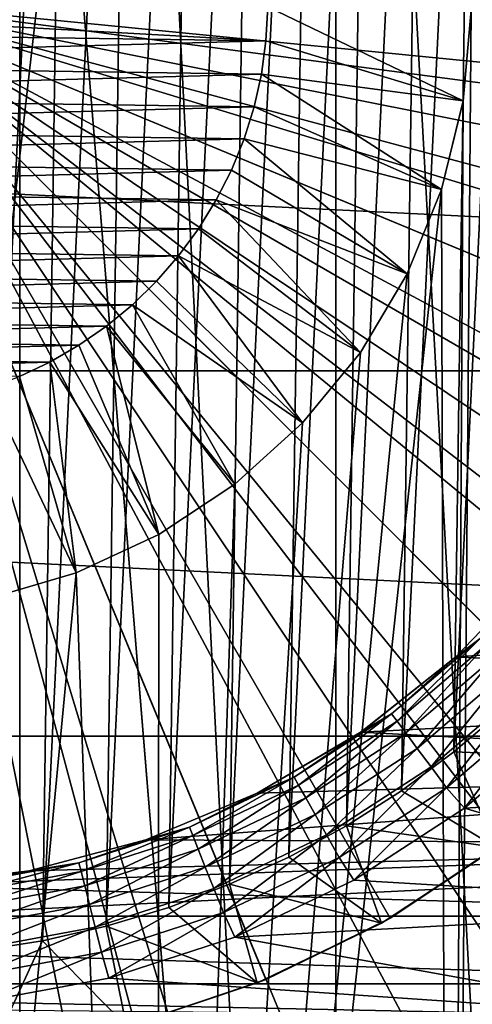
# Model space of a CAD drawing. Header units: metres. Extents: x -105 to 105, y -68 to 103.
# Tile 164 of 256: x 0.39 to 1.5, y -6.18 to -3.76. Entities that reach past the tile are written whole.
import ezdxf

# ---------------------------------------------------------------- set-up
doc = ezdxf.new("R2010")
doc.units = ezdxf.units.M
doc.layers.add('solid_FIT-BATH-150_SW0001', color=7, linetype='CONTINUOUS')
doc.layers.add('solid_FIT-BATH-150_SW0001_01', color=7, linetype='CONTINUOUS')

msp = doc.modelspace()

# ---------------------------------------------------------------- linework, layer by layer
at = {"layer": 'solid_FIT-BATH-150_SW0001'}
for points in [[(3, -33.664112, 59.796501), (-3, 21.43195, 59.796501), (-1.503199, 21.284964, 59.796501)], [(3, -33.664112, 59.796501), (-3, -33.664112, 59.796501), (-3, 21.43195, 59.796501)], [(0.390148, -11.412099, -35.886429), (0.390148, 3.983875, -35.886429), (-0.390148, 3.983875, -35.886429)], [(0.390148, -11.412099, -35.886429), (-0.390148, 3.983875, -35.886429), (-0.390148, -11.412099, -35.886429)], [(-0.997453, -3.783633, -17.592173), (0.995103, -3.811665, -17.592173), (-0.988399, -3.865626, -17.592173)], [(-0.988399, -3.865626, -17.592173), (0.983744, -3.893375, -17.592173), (-0.972736, -3.946029, -17.592173)], [(-0.972736, -3.946029, -17.592173), (0.965825, -3.973311, -17.592173), (-0.950289, -4.025344, -17.592173)], [(-0.950289, -4.025344, -17.592173), (0.941154, -4.051967, -17.592173), (-0.921288, -4.102919, -17.592173)], [(-0.921288, -4.102919, -17.592173), (0.909979, -4.128699, -17.592173), (-0.886223, -4.177353, -17.592173)], [(-0.886223, -4.177353, -17.592173), (0.872827, -4.202123, -17.592173), (-0.844788, -4.249015, -17.592173)], [(-0.844788, -4.249015, -17.592173), (0.829378, -4.272606, -17.592173), (-0.797427, -4.317407, -17.592173)], [(-0.797427, -4.317407, -17.592173), (0.780095, -4.339653, -17.592173), (-0.745121, -4.381042, -17.592173)], [(-0.745121, -4.381042, -17.592173), (0.72601, -4.401797, -17.592173), (-0.687485, -4.440235, -17.592173)], [(-0.687485, -4.440235, -17.592173), (0.666734, -4.459339, -17.592173), (-0.625051, -4.494655, -17.592173)], [(-0.625051, -4.494655, -17.592173), (0.602797, -4.51197, -17.592173), (-0.558883, -4.543344, -17.592173)], [(-0.558883, -4.543344, -17.592173), (0.535277, -4.558774, -17.592173), (-0.488437, -4.58663, -17.592173)], [(-0.488437, -4.58663, -17.592173), (0.463614, -4.600065, -17.592173), (-0.414518, -4.624125, -17.592173)], [(-9.20529, -4.622032, -36.203499), (9.072252, -5.518533, -36.203499), (-9.072257, -5.518507, -36.203499)], [(0.528116, -5.118021, -15.203499), (0.726775, -10.625966, -15.203499), (0, -10.664112, -15.203499)], [(0.313247, -5.180974, -15.203499), (0.528116, -5.118021, -15.203499), (0, -10.664112, -15.203499)], [(-9.072257, -5.518507, -36.203499), (9.072252, -5.518533, -36.203499), (-8.851866, -6.398562, -36.203499)], [(2.569803, -6.126855, 7.89597), (2.716043, -5.961048, 7.89597), (-2.716034, -5.96106, 7.89597)], [(2.569803, -6.126855, 7.89597), (-2.716034, -5.96106, 7.89597), (-2.569791, -6.126868, 7.89597)], [(2.412879, -6.283787, 7.89597), (2.569803, -6.126855, 7.89597), (-2.569791, -6.126868, 7.89597)], [(2.412879, -6.283787, 7.89597), (-2.569791, -6.126868, 7.89597), (-2.412864, -6.283801, 7.89597)]]:
    msp.add_3dface(points, dxfattribs=at)
at = {"layer": 'solid_FIT-BATH-150_SW0001_01'}
for points in [[(3, -33.664112, 59.796501), (-1.503199, 21.284964, 59.796501), (0, 21.235888, 59.796501)], [(3, -33.664112, 59.796501), (0, 21.235888, 59.796501), (1.506204, 21.28516, 59.796501)], [(3, 18.675392, 72.796501), (-3, -33.664112, 72.796501), (3, -33.664112, 72.796501)], [(-3, 18.675392, 72.796501), (-3, -33.664112, 72.796501), (3, 18.675392, 72.796501)], [(1.167, -11.333182, -35.886429), (1.167, 3.904959, -35.886429), (0.390148, 3.983875, -35.886429)], [(1.167, -11.333182, -35.886429), (0.390148, 3.983875, -35.886429), (0.390148, -11.412099, -35.886429)], [(1.932351, -11.175858, -35.886429), (1.932351, 3.747634, -35.886429), (1.167, 3.904959, -35.886429)], [(1.932351, -11.175858, -35.886429), (1.167, 3.904959, -35.886429), (1.167, -11.333182, -35.886429)], [(2.147351, -10.324029, -15.203499), (1.444917, -10.512184, -15.203499), (2.147351, 2.895805, -15.203499)], [(1.499852, -3.735208, -15.203499), (2.147351, 2.895805, -15.203499), (1.444917, -10.512184, -15.203499)], [(0.287697, -6.046366, 31.907827), (0.510423, -1.420213, 31.907827), (0.353023, -1.390853, 31.907827)], [(0.287697, -6.046366, 31.907827), (0.445829, -6.021435, 31.907827), (0.510423, -1.420213, 31.907827)], [(0.445829, -6.021435, 31.907827), (0.665554, -1.460377, 31.907827), (0.510423, -1.420213, 31.907827)], [(0.445829, -6.021435, 31.907827), (0.602028, -5.985639, 31.907827), (0.665554, -1.460377, 31.907827)], [(0.602028, -5.985639, 31.907827), (0.818, -1.511101, 31.907827), (0.665554, -1.460377, 31.907827)], [(0.602028, -5.985639, 31.907827), (0.755849, -5.939211, 31.907827), (0.818, -1.511101, 31.907827)], [(0.755849, -5.939211, 31.907827), (0.965946, -1.57183, 31.907827), (0.818, -1.511101, 31.907827)], [(0.755849, -5.939211, 31.907827), (0.905452, -5.882655, 31.907827), (0.965946, -1.57183, 31.907827)], [(0.905452, -5.882655, 31.907827), (1.110078, -1.642949, 31.907827), (0.965946, -1.57183, 31.907827)], [(0.905452, -5.882655, 31.907827), (1.051534, -5.815601, 31.907827), (1.110078, -1.642949, 31.907827)], [(1.051534, -5.815601, 31.907827), (1.249369, -1.723805, 31.907827), (1.110078, -1.642949, 31.907827)], [(1.051534, -5.815601, 31.907827), (1.193048, -5.738679, 31.907827), (1.249369, -1.723805, 31.907827)], [(1.193048, -5.738679, 31.907827), (1.38194, -1.813403, 31.907827), (1.249369, -1.723805, 31.907827)], [(1.193048, -5.738679, 31.907827), (1.328075, -5.652843, 31.907827), (1.38194, -1.813403, 31.907827)], [(1.328075, -5.652843, 31.907827), (1.508513, -1.912292, 31.907827), (1.38194, -1.813403, 31.907827)], [(1.328075, -5.652843, 31.907827), (1.457348, -5.557565, 31.907827), (1.508513, -1.912292, 31.907827)], [(1.457348, -5.557565, 31.907827), (1.628138, -2.019548, 31.907827), (1.508513, -1.912292, 31.907827)], [(1.457348, -5.557565, 31.907827), (1.57991, -5.453731, 31.907827), (1.628138, -2.019548, 31.907827)], [(9.205288, -4.622046, -36.203499), (-9.25, -3.714112, -36.203499), (9.25, -3.714112, -36.203499)], [(-9.20529, -4.622032, -36.203499), (-9.25, -3.714112, -36.203499), (9.205288, -4.622046, -36.203499)], [(0.995103, -3.811665, -17.592173), (-0.999901, -3.700048, -17.592173), (0.999901, -3.728176, -17.592173)], [(-0.997453, -3.783633, -17.592173), (-0.999901, -3.700048, -17.592173), (0.995103, -3.811665, -17.592173)], [(0, -3.714112, 38.063175), (8.368237, -4.538302, 37.916401), (8.408726, -3.714112, 37.916401)], [(0, -3.714112, 38.063175), (0.000139, -12.122838, 37.916401), (0.824329, -12.082335, 37.916401)], [(0, -3.714112, 38.063175), (0.824329, -12.082335, 37.916401), (1.64058, -11.961243, 37.916401)], [(0, -3.714112, 38.063175), (1.64058, -11.961243, 37.916401), (2.441032, -11.760729, 37.916401)], [(0, -3.714112, 38.063175), (2.441032, -11.760729, 37.916401), (3.217977, -11.482722, 37.916401)], [(0, -3.714112, 38.063175), (3.217977, -11.482722, 37.916401), (3.96393, -11.129901, 37.916401)], [(0, -3.714112, 38.063175), (3.96393, -11.129901, 37.916401), (4.67171, -10.705664, 37.916401)], [(0, -3.714112, 38.063175), (4.67171, -10.705664, 37.916401), (5.3345, -10.214096, 37.916401)], [(0, -3.714112, 38.063175), (5.3345, -10.214096, 37.916401), (5.945917, -9.65993, 37.916401)], [(0, -3.714112, 38.063175), (5.945917, -9.65993, 37.916401), (6.500072, -9.048505, 37.916401)], [(0, -3.714112, 38.063175), (6.500072, -9.048505, 37.916401), (6.991629, -8.385707, 37.916401)], [(0, -3.714112, 38.063175), (6.991629, -8.385707, 37.916401), (7.415855, -7.67792, 37.916401)], [(0, -3.714112, 38.063175), (7.415855, -7.67792, 37.916401), (7.768663, -6.93196, 37.916401)], [(0, -3.714112, 38.063175), (7.768663, -6.93196, 37.916401), (8.046657, -6.155011, 37.916401)], [(0, -3.714112, 38.063175), (8.046657, -6.155011, 37.916401), (8.247158, -5.354556, 37.916401)], [(0, -3.714112, 38.063175), (8.247158, -5.354556, 37.916401), (8.368237, -4.538302, 37.916401)], [(0, -3.714112, 36.907825), (2.6, -3.714112, 35.345589), (2.577745, -4.053564, 35.345589)], [(0, -3.714112, 36.907825), (2.577745, -4.053564, 35.345589), (2.511424, -4.386979, 35.345589)], [(0, -3.714112, 36.907825), (2.511424, -4.386979, 35.345589), (2.402163, -4.708905, 35.345589)], [(0, -3.714112, 36.907825), (2.402163, -4.708905, 35.345589), (2.251579, -5.014264, 35.345589)], [(0, -3.714112, 36.907825), (2.251579, -5.014264, 35.345589), (2.062801, -5.296785, 35.345589)], [(0, -3.714112, 36.907825), (2.062801, -5.296785, 35.345589), (1.838655, -5.552413, 35.345589)], [(0, -3.714112, 36.907825), (1.838655, -5.552413, 35.345589), (1.582536, -5.777018, 35.345589)], [(0, -3.714112, 36.907825), (1.582536, -5.777018, 35.345589), (1.300216, -5.965653, 35.345589)], [(0, -3.714112, 36.907825), (1.300216, -5.965653, 35.345589), (0.995129, -6.116136, 35.345589)], [(0, -3.714112, 36.907825), (0.995129, -6.116136, 35.345589), (0.672566, -6.225616, 35.345589)], [(0, -3.714112, 36.907825), (0.672566, -6.225616, 35.345589), (0.339713, -6.291823, 35.345589)], [(1.479932, -3.958654, -17.092173), (0.995103, -3.811665, -17.592173), (0.999901, -3.728176, -17.592173)], [(1.479932, -3.958654, -17.092173), (0.999901, -3.728176, -17.592173), (1.499852, -3.735208, -17.092173)], [(1.479831, -3.959102, -15.203499), (1.499852, -3.735208, -15.203499), (1.444917, -10.512184, -15.203499)], [(1.479831, -3.959102, -15.203499), (1.479932, -3.958654, -17.092173), (1.499852, -3.735208, -17.092173)], [(1.479831, -3.959102, -15.203499), (1.499852, -3.735208, -17.092173), (1.499852, -3.735208, -15.203499)], [(-0.988399, -3.865626, -17.592173), (0.995103, -3.811665, -17.592173), (0.983744, -3.893375, -17.592173)], [(1.479932, -3.958654, -17.092173), (0.983744, -3.893375, -17.592173), (0.995103, -3.811665, -17.592173)], [(-0.972736, -3.946029, -17.592173), (0.983744, -3.893375, -17.592173), (0.965825, -3.973311, -17.592173)], [(1.427014, -4.176314, -17.092173), (0.965825, -3.973311, -17.592173), (0.983744, -3.893375, -17.592173)], [(1.479932, -3.958654, -17.092173), (1.427014, -4.176314, -17.092173), (0.983744, -3.893375, -17.592173)], [(1.426963, -4.176263, -15.203499), (1.427014, -4.176314, -17.092173), (1.479932, -3.958654, -17.092173)], [(1.426963, -4.176263, -15.203499), (1.479932, -3.958654, -17.092173), (1.479831, -3.959102, -15.203499)], [(1.426963, -4.176263, -15.203499), (1.479831, -3.959102, -15.203499), (1.444917, -10.512184, -15.203499)], [(-0.950289, -4.025344, -17.592173), (0.965825, -3.973311, -17.592173), (0.941154, -4.051967, -17.592173)], [(1.427014, -4.176314, -17.092173), (0.941154, -4.051967, -17.592173), (0.965825, -3.973311, -17.592173)], [(-0.921288, -4.102919, -17.592173), (0.941154, -4.051967, -17.592173), (0.909979, -4.128699, -17.592173)], [(1.342265, -4.383682, -17.092173), (0.909979, -4.128699, -17.592173), (0.941154, -4.051967, -17.592173)], [(1.427014, -4.176314, -17.092173), (1.342265, -4.383682, -17.092173), (0.941154, -4.051967, -17.592173)], [(-0.886223, -4.177353, -17.592173), (0.909979, -4.128699, -17.592173), (0.872827, -4.202123, -17.592173)], [(1.342265, -4.383682, -17.092173), (0.872827, -4.202123, -17.592173), (0.909979, -4.128699, -17.592173)], [(1.426963, -4.176263, -15.203499), (1.444917, -10.512184, -15.203499), (0.726775, -10.625966, -15.203499)], [(1.342242, -4.383693, -15.203499), (1.426963, -4.176263, -15.203499), (0.726775, -10.625966, -15.203499)], [(1.342242, -4.383693, -15.203499), (1.342265, -4.383682, -17.092173), (1.426963, -4.176263, -15.203499)], [(1.426963, -4.176263, -15.203499), (1.342265, -4.383682, -17.092173), (1.427014, -4.176314, -17.092173)], [(-0.844788, -4.249015, -17.592173), (0.872827, -4.202123, -17.592173), (0.829378, -4.272606, -17.592173)], [(1.227225, -4.57662, -17.092173), (0.829378, -4.272606, -17.592173), (0.872827, -4.202123, -17.592173)], [(1.342265, -4.383682, -17.092173), (1.227225, -4.57662, -17.092173), (0.872827, -4.202123, -17.592173)], [(-0.797427, -4.317407, -17.592173), (0.829378, -4.272606, -17.592173), (0.780095, -4.339653, -17.592173)], [(1.227225, -4.57662, -17.092173), (0.780095, -4.339653, -17.592173), (0.829378, -4.272606, -17.592173)], [(-0.745121, -4.381042, -17.592173), (0.780095, -4.339653, -17.592173), (0.72601, -4.401797, -17.592173)], [(1.085088, -4.749769, -17.092173), (0.72601, -4.401797, -17.592173), (0.780095, -4.339653, -17.592173)], [(1.227225, -4.57662, -17.092173), (1.085088, -4.749769, -17.092173), (0.780095, -4.339653, -17.592173)], [(1.227223, -4.576594, -15.203499), (1.342242, -4.383693, -15.203499), (0.726775, -10.625966, -15.203499)], [(1.227223, -4.576594, -15.203499), (1.227225, -4.57662, -17.092173), (1.342265, -4.383682, -17.092173)], [(1.227223, -4.576594, -15.203499), (1.342265, -4.383682, -17.092173), (1.342242, -4.383693, -15.203499)], [(-0.687485, -4.440235, -17.592173), (0.72601, -4.401797, -17.592173), (0.666734, -4.459339, -17.592173)], [(1.085088, -4.749769, -17.092173), (0.666734, -4.459339, -17.592173), (0.72601, -4.401797, -17.592173)], [(-0.625051, -4.494655, -17.592173), (0.666734, -4.459339, -17.592173), (0.602797, -4.51197, -17.592173)], [(0.91875, -4.899817, -17.092173), (0.602797, -4.51197, -17.592173), (0.666734, -4.459339, -17.592173)], [(1.085088, -4.749769, -17.092173), (0.91875, -4.899817, -17.092173), (0.666734, -4.459339, -17.592173)], [(-0.558883, -4.543344, -17.592173), (0.602797, -4.51197, -17.592173), (0.535277, -4.558774, -17.592173)], [(0.731656, -5.02357, -17.092173), (0.535277, -4.558774, -17.592173), (0.602797, -4.51197, -17.592173)], [(0.91875, -4.899817, -17.092173), (0.731656, -5.02357, -17.092173), (0.602797, -4.51197, -17.592173)], [(-0.488437, -4.58663, -17.592173), (0.535277, -4.558774, -17.592173), (0.463614, -4.600065, -17.592173)], [(0.731656, -5.02357, -17.092173), (0.463614, -4.600065, -17.592173), (0.535277, -4.558774, -17.592173)], [(1.085018, -4.749748, -15.203499), (1.227223, -4.576594, -15.203499), (0.726775, -10.625966, -15.203499)], [(1.085018, -4.749748, -15.203499), (1.227225, -4.57662, -17.092173), (1.227223, -4.576594, -15.203499)], [(1.085018, -4.749748, -15.203499), (1.085088, -4.749769, -17.092173), (1.227225, -4.57662, -17.092173)], [(-0.414518, -4.624125, -17.592173), (0.463614, -4.600065, -17.592173), (0.38864, -4.63547, -17.592173)], [(0.5282, -5.118037, -17.092173), (0.38864, -4.63547, -17.592173), (0.463614, -4.600065, -17.592173)], [(0.731656, -5.02357, -17.092173), (0.5282, -5.118037, -17.092173), (0.463614, -4.600065, -17.592173)], [(-9.20529, -4.622032, -36.203499), (9.205288, -4.622046, -36.203499), (9.072252, -5.518533, -36.203499)], [(0.5282, -5.118037, -17.092173), (0.311594, -4.664301, -17.592173), (0.38864, -4.63547, -17.592173)], [(0.5282, -5.118037, -17.092173), (0.313228, -5.181044, -17.092173), (0.311594, -4.664301, -17.592173)], [(0.918781, -4.899737, -15.203499), (1.085018, -4.749748, -15.203499), (0.726775, -10.625966, -15.203499)], [(0.918781, -4.899737, -15.203499), (0.91875, -4.899817, -17.092173), (1.085088, -4.749769, -17.092173)], [(0.918781, -4.899737, -15.203499), (1.085088, -4.749769, -17.092173), (1.085018, -4.749748, -15.203499)], [(0.731656, -5.02357, -15.203499), (0.918781, -4.899737, -15.203499), (0.726775, -10.625966, -15.203499)], [(0.731656, -5.02357, -15.203499), (0.91875, -4.899817, -17.092173), (0.918781, -4.899737, -15.203499)], [(0.731656, -5.02357, -15.203499), (0.731656, -5.02357, -17.092173), (0.91875, -4.899817, -17.092173)], [(0.528116, -5.118021, -15.203499), (0.5282, -5.118037, -17.092173), (0.731656, -5.02357, -17.092173)], [(0.528116, -5.118021, -15.203499), (0.731656, -5.02357, -17.092173), (0.731656, -5.02357, -15.203499)], [(0.528116, -5.118021, -15.203499), (0.731656, -5.02357, -15.203499), (0.726775, -10.625966, -15.203499)], [(0.313247, -5.180974, -15.203499), (0.313228, -5.181044, -17.092173), (0.5282, -5.118037, -17.092173)], [(0.313247, -5.180974, -15.203499), (0.5282, -5.118037, -17.092173), (0.528116, -5.118021, -15.203499)], [(1.462051, -5.324401, 9.107826), (1.462225, -5.32421, 7.89597), (1.667663, -5.11025, 7.89597)], [(1.462051, -5.324401, 9.107826), (1.667663, -5.11025, 7.89597), (1.667701, -5.110321, 9.107826)], [(1.462051, -5.324401, 9.107826), (1.667701, -5.110321, 9.107826), (1.521419, -5.27894, 9.174582)], [(1.667663, -5.11025, 7.89597), (1.462225, -5.32421, 7.89597), (3.18946, -5.214923, 7.89597)], [(1.462225, -5.32421, 7.89597), (3.088882, -5.412446, 7.89597), (3.18946, -5.214923, 7.89597)], [(1.304152, -5.464137, 9.174582), (1.521419, -5.27894, 9.174582), (1.317428, -5.481952, 9.238052)], [(1.462051, -5.324401, 9.107826), (1.521419, -5.27894, 9.174582), (1.304152, -5.464137, 9.174582)], [(1.521419, -5.27894, 9.174582), (1.536906, -5.294868, 9.238052), (1.317428, -5.481952, 9.238052)], [(1.317428, -5.481952, 9.238052), (1.536906, -5.294868, 9.238052), (1.338817, -5.510654, 9.294979)], [(1.536906, -5.294868, 9.238052), (1.561859, -5.320534, 9.294979), (1.338817, -5.510654, 9.294979)], [(1.462225, -5.32421, 7.89597), (1.228967, -5.508603, 7.89597), (3.088882, -5.412446, 7.89597)], [(1.229166, -5.508486, 9.107826), (1.228967, -5.508603, 7.89597), (1.462225, -5.32421, 7.89597)], [(1.229166, -5.508486, 9.107826), (1.462225, -5.32421, 7.89597), (1.462051, -5.324401, 9.107826)], [(1.229166, -5.508486, 9.107826), (1.462051, -5.324401, 9.107826), (1.304152, -5.464137, 9.174582)], [(1.338817, -5.510654, 9.294979), (1.561859, -5.320534, 9.294979), (1.367246, -5.548802, 9.342502)], [(1.561859, -5.320534, 9.294979), (1.595024, -5.354645, 9.342502), (1.367246, -5.548802, 9.342502)], [(1.367246, -5.548802, 9.342502), (1.595024, -5.354645, 9.342502), (1.401286, -5.594481, 9.378234)], [(1.595024, -5.354645, 9.342502), (1.634735, -5.395489, 9.378234), (1.401286, -5.594481, 9.378234)], [(1.228967, -5.508603, 7.89597), (2.976422, -5.602564, 7.89597), (3.088882, -5.412446, 7.89597)], [(1.401286, -5.594481, 9.378234), (1.634735, -5.395489, 9.378234), (1.439227, -5.645392, 9.400379)], [(1.634735, -5.395489, 9.378234), (1.678997, -5.441013, 9.400379), (1.439227, -5.645392, 9.400379)], [(1.064571, -5.619391, 9.174582), (1.304152, -5.464137, 9.174582), (1.075407, -5.638786, 9.238052)], [(1.229166, -5.508486, 9.107826), (1.304152, -5.464137, 9.174582), (1.064571, -5.619391, 9.174582)], [(1.304152, -5.464137, 9.174582), (1.317428, -5.481952, 9.238052), (1.075407, -5.638786, 9.238052)], [(1.439227, -5.645392, 9.400379), (1.678997, -5.441013, 9.400379), (1.483451, -5.695275, 9.407826)], [(1.818983, -5.571879, 31.657827), (1.57991, -5.453731, 31.907827), (1.457348, -5.557565, 31.907827)], [(1.678997, -5.441013, 9.400379), (1.729966, -5.484077, 9.407826), (1.483451, -5.695275, 9.407826)], [(1.075407, -5.638786, 9.238052), (1.317428, -5.481952, 9.238052), (1.092868, -5.670035, 9.294979)], [(1.317428, -5.481952, 9.238052), (1.338817, -5.510654, 9.294979), (1.092868, -5.670035, 9.294979)], [(1.483451, -5.695275, 9.407826), (1.729966, -5.484077, 9.407826), (2.561926, -5.63147, 9.407826)], [(1.228967, -5.508603, 7.89597), (0.973272, -5.659118, 7.89597), (2.976422, -5.602564, 7.89597)], [(0.973383, -5.659144, 9.107826), (0.973272, -5.659118, 7.89597), (1.228967, -5.508603, 7.89597)], [(0.973383, -5.659144, 9.107826), (1.228967, -5.508603, 7.89597), (1.229166, -5.508486, 9.107826)], [(0.973383, -5.659144, 9.107826), (1.229166, -5.508486, 9.107826), (1.064571, -5.619391, 9.174582)], [(1.092868, -5.670035, 9.294979), (1.338817, -5.510654, 9.294979), (1.116074, -5.711568, 9.342502)], [(1.338817, -5.510654, 9.294979), (1.367246, -5.548802, 9.342502), (1.116074, -5.711568, 9.342502)], [(-8.851866, -6.398562, -36.203499), (9.072252, -5.518533, -36.203499), (8.851851, -6.398609, -36.203499)], [(1.116074, -5.711568, 9.342502), (1.367246, -5.548802, 9.342502), (1.143861, -5.761298, 9.378234)], [(1.367246, -5.548802, 9.342502), (1.401286, -5.594481, 9.378234), (1.143861, -5.761298, 9.378234)], [(1.562152, -5.792496, 31.657827), (1.457348, -5.557565, 31.907827), (1.328075, -5.652843, 31.907827)], [(1.562152, -5.792496, 31.657827), (1.818983, -5.571879, 31.657827), (1.457348, -5.557565, 31.907827)], [(0.699694, -5.773446, 7.89597), (2.851688, -5.786068, 7.89597), (2.976422, -5.602564, 7.89597)], [(0.973272, -5.659118, 7.89597), (0.699694, -5.773446, 7.89597), (2.976422, -5.602564, 7.89597)], [(1.143861, -5.761298, 9.378234), (1.401286, -5.594481, 9.378234), (1.174831, -5.816727, 9.400379)], [(1.401286, -5.594481, 9.378234), (1.439227, -5.645392, 9.400379), (1.174831, -5.816727, 9.400379)], [(0.806774, -5.742046, 9.174582), (1.064571, -5.619391, 9.174582), (0.814987, -5.762689, 9.238052)], [(0.973383, -5.659144, 9.107826), (1.064571, -5.619391, 9.174582), (0.806774, -5.742046, 9.174582)], [(1.064571, -5.619391, 9.174582), (1.075407, -5.638786, 9.238052), (0.814987, -5.762689, 9.238052)], [(1.483451, -5.695275, 9.407826), (2.561926, -5.63147, 9.407826), (2.301803, -5.937025, 9.407826)], [(0.814987, -5.762689, 9.238052), (1.075407, -5.638786, 9.238052), (0.828219, -5.79595, 9.294979)], [(1.075407, -5.638786, 9.238052), (1.092868, -5.670035, 9.294979), (0.828219, -5.79595, 9.294979)], [(1.174831, -5.816727, 9.400379), (1.439227, -5.645392, 9.400379), (1.211125, -5.872475, 9.407826)], [(1.562152, -5.792496, 31.657827), (1.328075, -5.652843, 31.907827), (1.193048, -5.738679, 31.907827)], [(1.439227, -5.645392, 9.400379), (1.483451, -5.695275, 9.407826), (1.211125, -5.872475, 9.407826)], [(0.699469, -5.773571, 9.107826), (0.699694, -5.773446, 7.89597), (0.973272, -5.659118, 7.89597)], [(0.699469, -5.773571, 9.107826), (0.973272, -5.659118, 7.89597), (0.973383, -5.659144, 9.107826)], [(0.699469, -5.773571, 9.107826), (0.973383, -5.659144, 9.107826), (0.806774, -5.742046, 9.174582)], [(0.828219, -5.79595, 9.294979), (1.092868, -5.670035, 9.294979), (0.845806, -5.840157, 9.342502)], [(1.092868, -5.670035, 9.294979), (1.116074, -5.711568, 9.342502), (0.845806, -5.840157, 9.342502)], [(1.211125, -5.872475, 9.407826), (1.483451, -5.695275, 9.407826), (2.301803, -5.937025, 9.407826)], [(0.845806, -5.840157, 9.342502), (1.116074, -5.711568, 9.342502), (0.866863, -5.893088, 9.378234)], [(1.116074, -5.711568, 9.342502), (1.143861, -5.761298, 9.378234), (0.866863, -5.893088, 9.378234)], [(0.535174, -5.830002, 9.174582), (0.806774, -5.742046, 9.174582), (0.540621, -5.851541, 9.238052)], [(0.699469, -5.773571, 9.107826), (0.806774, -5.742046, 9.174582), (0.535174, -5.830002, 9.174582)], [(0.806774, -5.742046, 9.174582), (0.814987, -5.762689, 9.238052), (0.540621, -5.851541, 9.238052)], [(1.278831, -5.977868, 31.657827), (1.193048, -5.738679, 31.907827), (1.051534, -5.815601, 31.907827)], [(1.278831, -5.977868, 31.657827), (1.562152, -5.792496, 31.657827), (1.193048, -5.738679, 31.907827)], [(0.699694, -5.773446, 7.89597), (0.412421, -5.84965, 7.89597), (2.851688, -5.786068, 7.89597)], [(0.412524, -5.849633, 9.107826), (0.412421, -5.84965, 7.89597), (0.699694, -5.773446, 7.89597)], [(0.412524, -5.849633, 9.107826), (0.699694, -5.773446, 7.89597), (0.699469, -5.773571, 9.107826)], [(0.412524, -5.849633, 9.107826), (0.699469, -5.773571, 9.107826), (0.535174, -5.830002, 9.174582)], [(0.540621, -5.851541, 9.238052), (0.814987, -5.762689, 9.238052), (0.549399, -5.886244, 9.294979)], [(0.814987, -5.762689, 9.238052), (0.828219, -5.79595, 9.294979), (0.549399, -5.886244, 9.294979)], [(0.866863, -5.893088, 9.378234), (1.143861, -5.761298, 9.378234), (0.890334, -5.952085, 9.400379)], [(1.143861, -5.761298, 9.378234), (1.174831, -5.816727, 9.400379), (0.890334, -5.952085, 9.400379)], [(1.300216, -5.965653, 35.345589), (1.582536, -5.777018, 35.345589), (1.562152, -5.792496, 31.657827)], [(0.117702, -5.885863, 7.89597), (2.716043, -5.961048, 7.89597), (2.851688, -5.786068, 7.89597)], [(0.412421, -5.84965, 7.89597), (0.117702, -5.885863, 7.89597), (2.851688, -5.786068, 7.89597)], [(0.549399, -5.886244, 9.294979), (0.828219, -5.79595, 9.294979), (0.561065, -5.932368, 9.342502)], [(0.828219, -5.79595, 9.294979), (0.845806, -5.840157, 9.342502), (0.561065, -5.932368, 9.342502)], [(1.300216, -5.965653, 35.345589), (1.562152, -5.792496, 31.657827), (1.278831, -5.977868, 31.657827)], [(0.890334, -5.952085, 9.400379), (1.174831, -5.816727, 9.400379), (0.918113, -6.012445, 9.407826)], [(1.278831, -5.977868, 31.657827), (1.051534, -5.815601, 31.907827), (0.905452, -5.882655, 31.907827)], [(1.174831, -5.816727, 9.400379), (1.211125, -5.872475, 9.407826), (0.918113, -6.012445, 9.407826)], [(0.117895, -5.885914, 9.107826), (0.117702, -5.885863, 7.89597), (0.412421, -5.84965, 7.89597)], [(0.117895, -5.885914, 9.107826), (0.412421, -5.84965, 7.89597), (0.412524, -5.849633, 9.107826)], [(0.117895, -5.885914, 9.107826), (0.412524, -5.849633, 9.107826), (0.254416, -5.881754, 9.174582)], [(0.254416, -5.881754, 9.174582), (0.535174, -5.830002, 9.174582), (0.257006, -5.90382, 9.238052)], [(0.412524, -5.849633, 9.107826), (0.535174, -5.830002, 9.174582), (0.254416, -5.881754, 9.174582)], [(0.535174, -5.830002, 9.174582), (0.540621, -5.851541, 9.238052), (0.257006, -5.90382, 9.238052)], [(0.561065, -5.932368, 9.342502), (0.845806, -5.840157, 9.342502), (0.575034, -5.987595, 9.378234)], [(0.845806, -5.840157, 9.342502), (0.866863, -5.893088, 9.378234), (0.575034, -5.987595, 9.378234)], [(0.257006, -5.90382, 9.238052), (0.540621, -5.851541, 9.238052), (0.261179, -5.939372, 9.294979)], [(0.540621, -5.851541, 9.238052), (0.549399, -5.886244, 9.294979), (0.261179, -5.939372, 9.294979)], [(0.918113, -6.012445, 9.407826), (1.211125, -5.872475, 9.407826), (2.301803, -5.937025, 9.407826)], [(0.117702, -5.885863, 7.89597), (-2.716034, -5.96106, 7.89597), (2.716043, -5.961048, 7.89597)], [(0.261179, -5.939372, 9.294979), (0.549399, -5.886244, 9.294979), (0.266725, -5.986624, 9.342502)], [(0.549399, -5.886244, 9.294979), (0.561065, -5.932368, 9.342502), (0.266725, -5.986624, 9.342502)], [(0.575034, -5.987595, 9.378234), (0.866863, -5.893088, 9.378234), (0.590603, -6.049151, 9.400379)], [(0.866863, -5.893088, 9.378234), (0.890334, -5.952085, 9.400379), (0.590603, -6.049151, 9.400379)], [(0.973824, -6.124852, 31.657827), (0.905452, -5.882655, 31.907827), (0.755849, -5.939211, 31.907827)], [(0.973824, -6.124852, 31.657827), (1.278831, -5.977868, 31.657827), (0.905452, -5.882655, 31.907827)], [(0.266725, -5.986624, 9.342502), (0.561065, -5.932368, 9.342502), (0.273365, -6.043202, 9.378234)], [(0.561065, -5.932368, 9.342502), (0.575034, -5.987595, 9.378234), (0.273365, -6.043202, 9.378234)], [(0.973824, -6.124852, 31.657827), (0.755849, -5.939211, 31.907827), (0.602028, -5.985639, 31.907827)], [(0.918113, -6.012445, 9.407826), (2.301803, -5.937025, 9.407826), (2.004938, -6.208146, 9.407826)], [(0.590603, -6.049151, 9.400379), (0.890334, -5.952085, 9.400379), (0.608886, -6.113041, 9.407826)], [(0.890334, -5.952085, 9.400379), (0.918113, -6.012445, 9.407826), (0.608886, -6.113041, 9.407826)], [(0.995129, -6.116136, 35.345589), (1.300216, -5.965653, 35.345589), (1.278831, -5.977868, 31.657827)], [(0.273365, -6.043202, 9.378234), (0.575034, -5.987595, 9.378234), (0.280767, -6.106264, 9.400379)], [(0.575034, -5.987595, 9.378234), (0.590603, -6.049151, 9.400379), (0.280767, -6.106264, 9.400379)], [(0.652303, -6.230955, 31.657827), (0.602028, -5.985639, 31.907827), (0.445829, -6.021435, 31.907827)], [(0.652303, -6.230955, 31.657827), (0.973824, -6.124852, 31.657827), (0.602028, -5.985639, 31.907827)], [(0.995129, -6.116136, 35.345589), (1.278831, -5.977868, 31.657827), (0.973824, -6.124852, 31.657827)], [(0.608886, -6.113041, 9.407826), (0.918113, -6.012445, 9.407826), (2.004938, -6.208146, 9.407826)], [(0.319721, -6.294379, 31.657827), (0.445829, -6.021435, 31.907827), (0.287697, -6.046366, 31.907827)], [(0.319721, -6.294379, 31.657827), (0.652303, -6.230955, 31.657827), (0.445829, -6.021435, 31.907827)], [(0.280767, -6.106264, 9.400379), (0.590603, -6.049151, 9.400379), (0.2889, -6.172162, 9.407826)], [(0.590603, -6.049151, 9.400379), (0.608886, -6.113041, 9.407826), (0.2889, -6.172162, 9.407826)], [(0.2889, -6.172162, 9.407826), (0.608886, -6.113041, 9.407826), (2.004938, -6.208146, 9.407826)], [(0.672566, -6.225616, 35.345589), (0.995129, -6.116136, 35.345589), (0.973824, -6.124852, 31.657827)], [(0.672566, -6.225616, 35.345589), (0.973824, -6.124852, 31.657827), (0.652303, -6.230955, 31.657827)], [(-0.035291, -6.188797, 9.407826), (0.2889, -6.172162, 9.407826), (2.004938, -6.208146, 9.407826)]]:
    msp.add_3dface(points, dxfattribs=at)

doc.saveas('drawing.dxf')
